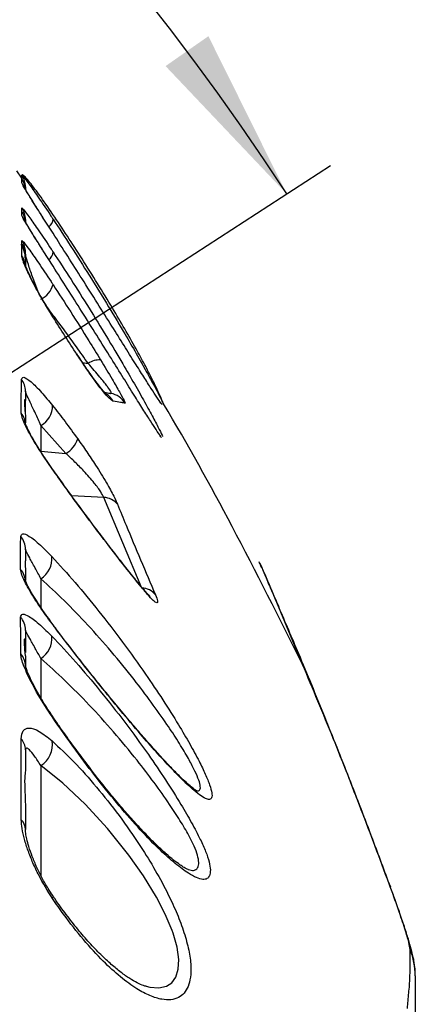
# Model space of a CAD drawing. Extents: x 0 to 8410, y 0 to 5940.
# Tile 109 of 110: x 7847 to 7960, y 4857 to 5140. Entities that reach past the tile are written whole.
import ezdxf

# ---------------------------------------------------------------- set-up
doc = ezdxf.new("R2010")
doc.units = 0
doc.header["$LTSCALE"] = 10
doc.layers.get('0').update_dxf_attribs({"linetype": 'CONTINUOUS'})
doc.styles.add('SLDTEXTSTYLE0', font='TXT', dxfattribs={"width": 0.605})
doc.dimstyles.new('SLDDIMSTYLE13', dxfattribs={"dimtxt": 50, "dimasz": 50, "dimexe": 0, "dimexo": 0.0625, "dimgap": 12.5, "dimtad": 1, "dimdec": 4, "dimlfac": 5, "dimzin": 12, "dimtxsty": 'SLDTEXTSTYLE0', "dimsah": 1, "dimcen": 0.09, "dimazin": 3, "dimtfac": 1, "dimtofl": 0, "dimtmove": 0, "dimatfit": 3, "dimtolj": 1, "dimtzin": 12})

# ---------------------------------------------------------------- blocks, each defined once
blk = doc.blocks.new('_D_22')
at = {"color": 7, "linetype": 'CONTINUOUS'}
for p, q in [((7304.49, 4933.16), (7304.49, 5441.31)), ((7609.98, 4886.56), (7936.11, 5098.36))]:
    blk.add_line(p, q, dxfattribs=at)
blk.add_arc((7304.49, 4688.18), 738.13, 33, 90, dxfattribs=at)
for points in [[(7304.49, 5426.31), (7354.21, 5417.12), (7354.71, 5432.11)], [(7923.53, 5090.19), (7901.05, 5135.48), (7888.75, 5126.89)]]:
    blk.add_solid(points, dxfattribs=at)
at = {"color": 7, "linetype": 'CONTINUOUS', "insert": (7641.8, 5418.29), "char_height": 50, "attachment_point": 1, "rotation": 331.5, "style": 'SLDTEXTSTYLE0'}
blk.add_mtext('57°', dxfattribs=at)

msp = doc.modelspace()

# ---------------------------------------------------------------- linework, layer by layer
at = {"color": 7, "linetype": 'CONTINUOUS'}
for p, q in [((7847.422146, 5094.692195), (7846.039735, 5096.809829)), ((7847.471022, 5095.147575), (7847.470962, 5094.236339)), ((7848.489486, 5092.177356), (7848.489486, 5091.673339)), ((7848.489486, 5082.795585), (7848.489486, 5082.28823)), ((7856.414103, 5078.848804), (7853.626095, 5083.217586)), ((7848.489486, 5071.598018), (7848.489486, 5072.960342)), ((7856.421374, 5069.381202), (7853.626155, 5073.782409)), ((7848.489486, 5070.789779), (7848.489486, 5069.063152)), ((7848.489486, 5033.493007), (7848.489486, 5030.80746)), ((7848.489486, 5026.831592), (7848.489486, 5030.80746)), ((7887.46693, 5030.021632), (7887.415432, 5030.08839)), ((7848.489486, 5026.353324), (7848.489486, 5024.352992)), ((7887.261294, 5020.668948), (7887.206577, 5020.740474)), ((7856.302106, 5011.086429), (7854.755365, 5013.316596)), ((7848.489486, 4988.05281), (7848.489486, 4984.776939)), ((7848.489486, 4981.859649), (7848.489486, 4979.203189)), ((7928.080641, 4954.981769), (7920.718097, 4972.705329)), ((7856.184208, 4966.74248), (7856.195115, 4966.727698)), ((7848.489486, 4964.845622), (7848.489486, 4962.267841)), ((7848.489486, 4962.267841), (7848.489486, 4958.352531)), ((7848.489486, 4957.403625), (7848.489486, 4954.424823)), ((7848.489486, 4930.440391), (7848.489486, 4924.392188)), ((7848.489486, 4914.574111), (7848.489486, 4907.544101))]:
    msp.add_line(p, q, dxfattribs=at)
at = {"color": 8, "linetype": 'CONTINUOUS'}
for p, q in [((7848.655545, 5091.184581), (7848.489486, 5092.177356)), ((7848.65775, 5081.786121), (7848.489486, 5082.795585)), ((7847.486936, 5075.749839), (7847.488069, 5076.768363)), ((7856.386983, 5054.804767), (7856.470071, 5054.783309)), ((7863.284074, 5044.038737), (7863.265418, 5044.169868)), ((7864.866339, 5041.763271), (7866.531514, 5041.406596)), ((7852.936529, 5023.647273), (7852.936529, 5016.27251)), ((7860.111617, 5015.579665), (7852.936529, 5023.647273)), ((7852.936529, 5016.27251), (7860.111617, 5015.579665)), ((7856.190049, 5011.123145), (7856.294774, 5011.084045)), ((7870.991551, 5002.921069), (7861.812317, 5003.380263)), ((7881.924593, 4976.872409), (7870.991551, 5002.921069)), ((7852.936529, 4979.580367), (7852.936529, 4971.334422)), ((7856.039607, 4966.801608), (7856.184208, 4966.74248)), ((7852.936529, 4956.631625), (7852.936529, 4945.347274)), ((7852.936529, 4925.865615), (7852.936529, 4894.187892)), ((7952.972375, 4891.941512), (7953.329765, 4891.059364))]:
    msp.add_line(p, q, dxfattribs=at)
at = {"color": 8, "linetype": 'CONTINUOUS', "flags": 128}
for points in [[(7847.474598, 5093.318904), (7847.4743, 5093.949283), (7847.474002, 5094.725574)], [(7847.481751, 5083.920444), (7847.481274, 5084.553683), (7847.480141, 5086.122001)], [(7881.311559, 4977.746928), (7881.096624, 4978.113616), (7881.015324, 4978.216613)], [(7920.718097, 4972.705329), (7921.221458, 4971.653426), (7921.279036, 4971.520389)], [(7856.12961, 4939.961398), (7856.315874, 4939.993346), (7856.335723, 4939.979041)], [(7883.169972, 4862.517322), (7884.230458, 4862.190688), (7886.779749, 4861.988986), (7888.993465, 4862.462962), (7890.566551, 4863.483871), (7891.733193, 4865.101779), (7892.412268, 4867.352927), (7892.541968, 4870.180572), (7892.034315, 4873.743022), (7890.908622, 4877.712691), (7890.614473, 4878.540481), (7888.632022, 4883.240665), (7886.150025, 4888.034785), (7882.401966, 4894.172156), (7878.23274, 4900.110686), (7872.059845, 4907.801116), (7865.627729, 4914.775813), (7859.229349, 4920.811141), (7852.936529, 4925.865615), (7852.936529, 4925.865615)]]:
    msp.add_lwpolyline(points, dxfattribs=at)
at = {"color": 8, "linetype": 'CONTINUOUS'}
for centre, radius, start, end in [((7842.501177, 5092.176481), 5.988309, 0.00836785, 33.86401119), ((7842.501582, 5082.794998), 5.987905, 0.0056134, 33.75346497), ((7853.583023, 5082.988862), 2.828845, 306.39534001, 359.12754213), ((7842.506201, 5073.45465), 5.983285, 359.99708145, 33.63005959), ((7853.586432, 5073.553552), 2.832472, 306.20639322, 358.8515947), ((7842.681217, 5069.052981), 5.809253, 8.98336156, 34.55632157), ((7850.364565, 5065.644619), 6.256899, 294.27147966, 345.61536698), ((7869.701425, 5037.145802), 5.310621, 85.81844578, 126.64820488), ((7842.798046, 5033.483883), 5.691448, 0.09185048, 37.1020789), ((7868.589181, 5027.593121), 5.93454, 30.38423701, 57.72705272), ((7871.989075, 5026.925793), 5.996781, 30.88443261, 79.98281733), ((7849.79484, 5029.345087), 6.506558, 298.87168847, 359.91525943), ((7842.797262, 5023.651669), 5.692233, 0.09974512, 38.07517538), ((7856.40275, 5022.074039), 7.47881, 299.73022511, 341.98077373), ((7870.864559, 4997.67647), 5.246137, 38.89268431, 88.61291864), ((7842.802724, 4988.040172), 5.686777, 0.12732758, 40.54527097), ((7849.410296, 4985.278372), 6.700864, 301.75146088, 5.82992025), ((7842.804816, 4978.55813), 5.684686, 0.13354795, 40.83133945), ((7881.834138, 4971.677891), 5.195305, 39.15601404, 89.00238611), ((7842.818792, 4964.832291), 5.67071, 0.13469972, 40.94180699), ((7849.316596, 4962.346068), 6.764523, 302.35306867, 6.45942798), ((7842.97413, 4954.406152), 5.515388, 0.19396142, 40.6059158), ((7843.748711, 4930.394214), 4.741001, 0.5580674, 42.48998156), ((7849.079828, 4931.894403), 7.156845, 302.60762087, 8.72101626), ((7844.432043, 4907.470952), 4.058103, 1.03284058, 44.99621044), ((7855.623973, 4888.143573), 0.806096, 323.05208103, 27.43384385), ((7940.555829, 4865.473268), 19.933646, 0.00127576, 22.36843961)]:
    msp.add_arc(centre, radius, start, end, dxfattribs=at)
at = {"color": 7, "linetype": 'CONTINUOUS'}
for points, knots in [([(7856.409632, 5084.227527), (7855.057346, 5086.197312), (7853.027042, 5089.15472), (7850.80198, 5092.147585), (7849.394995, 5093.930475), (7848.330674, 5095.129518), (7847.620647, 5095.759573), (7847.518904, 5095.595293), (7847.471081, 5095.518077)], [0, 0, 0, 0, 0.2959634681, 0.4443554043, 0.5926735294, 0.7339214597, 0.8749355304, 1, 1, 1, 1]), ([(7847.62212, 5094.214404), (7847.57991, 5094.263687), (7847.340446, 5094.543281), (7847.959743, 5093.773224), (7848.15196, 5092.496619), (7848.185026, 5092.277015)], [0, 0, 0, 0, 0.1505076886, 0.8538688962, 1, 1, 1, 1]), ([(7847.473644, 5095.513309), (7847.588897, 5095.429307), (7847.848896, 5095.239807), (7849.624909, 5092.860205), (7852.354914, 5088.987229), (7854.818429, 5085.34849), (7856.250905, 5083.188054), (7856.41154, 5082.945789)], [0, 0, 0, 0, 0.1939980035, 0.437640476, 0.6848941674, 0.9646648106, 1, 1, 1, 1]), ([(7847.474002, 5094.725574), (7847.474002, 5094.727958), (7847.474003, 5095.000685), (7847.473823, 5095.258122), (7847.473644, 5095.513309)], [0, 0, 0, 0, 0.008743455, 1, 1, 1, 1]), ([(7853.626155, 5083.218063), (7853.407864, 5083.56036), (7852.56928, 5084.875327), (7851.286464, 5086.908809), (7849.911822, 5089.108554), (7848.906064, 5090.754667), (7848.30711, 5091.764128), (7848.015103, 5092.290246), (7847.998497, 5092.323264), (7847.99298, 5092.334235)], [0, 0, 0, 0, 0.0746633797, 0.2868256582, 0.4953859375, 0.675140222, 0.8329984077, 0.9445105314, 1, 1, 1, 1]), ([(7847.63404, 5084.809745), (7847.590774, 5084.86002), (7847.352568, 5085.136817), (7847.972554, 5084.357672), (7848.161497, 5083.083982), (7848.193668, 5082.86711)], [0, 0, 0, 0, 0.1555162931, 0.8562097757, 1, 1, 1, 1]), ([(7853.626215, 5073.782886), (7853.412305, 5074.120003), (7852.579278, 5075.432839), (7851.300951, 5077.467596), (7849.926709, 5079.677768), (7848.919236, 5081.334695), (7848.316847, 5082.353419), (7848.021668, 5082.887832), (7848.003487, 5082.924093), (7847.99739, 5082.936252)], [0, 0, 0, 0, 0.0732481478, 0.2852498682, 0.4936680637, 0.6733612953, 0.8313785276, 0.943458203, 1, 1, 1, 1]), ([(7887.797677, 5030.47272), (7887.759902, 5030.588544), (7887.500144, 5031.384993), (7886.53878, 5033.544283), (7884.922712, 5036.938778), (7882.805509, 5041.026121), (7880.170389, 5045.86148), (7877.071436, 5051.30995), (7873.364925, 5057.601711), (7869.231433, 5064.395695), (7864.857997, 5071.362616), (7860.544821, 5078.049564), (7857.787993, 5082.168259), (7856.409632, 5084.227527)], [0, 0, 0, 0, 0.013493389, 0.0927862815, 0.1721178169, 0.2587878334, 0.3455024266, 0.4458555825, 0.5462564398, 0.6638825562, 0.7815455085, 0.8907769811, 1, 1, 1, 1]), ([(7856.41154, 5082.945789), (7858.119716, 5080.344302), (7861.585066, 5075.066707), (7866.788591, 5066.85617), (7871.877185, 5058.60766), (7876.277304, 5051.258148), (7879.990364, 5044.879645), (7882.946106, 5039.660783), (7885.438871, 5035.11908), (7887.109584, 5031.918821), (7887.976842, 5030.175721), (7888.090276, 5029.852867), (7888.099336, 5029.827083)], [0, 0, 0, 0, 0.12534140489, 0.25427817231, 0.37938533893, 0.50856974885, 0.60673947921, 0.70757513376, 0.80566542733, 0.90751556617, 0.9926137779, 1, 1, 1, 1]), ([(7887.803935, 5029.523814), (7887.692009, 5029.663232), (7887.360883, 5030.075689), (7886.286841, 5031.671043), (7884.642621, 5034.193918), (7882.518389, 5037.534184), (7879.910258, 5041.67754), (7876.841776, 5046.574368), (7873.230027, 5052.336609), (7869.180788, 5058.777486), (7864.89609, 5065.555694), (7860.59241, 5072.323905), (7857.815337, 5076.660618), (7856.414103, 5078.848804)], [0, 0, 0, 0, 0.0402829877, 0.1191748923, 0.2000778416, 0.2850646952, 0.3720066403, 0.4680628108, 0.566237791, 0.6765776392, 0.7894451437, 0.8937598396, 1, 1, 1, 1]), ([(7847.484612, 5075.287784), (7847.429162, 5075.449574), (7847.328755, 5075.742539), (7847.410472, 5075.730784), (7847.447061, 5075.72552)], [0, 0, 0, 0, 0.5522524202, 1, 1, 1, 1]), ([(7847.484612, 5075.287784), (7847.748115, 5074.708278), (7848.193341, 5073.729118), (7848.403648, 5071.641756), (7848.489486, 5070.789779)], [0, 0, 0, 0, 0.5918403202, 1, 1, 1, 1]), ([(7848.489486, 5072.960342), (7848.333278, 5073.800733), (7848.061486, 5075.262961), (7847.658368, 5075.604566), (7847.486936, 5075.749839)], [0, 0, 0, 0, 0.5747339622, 1, 1, 1, 1]), ([(7856.418335, 5073.496783), (7858.140501, 5070.861273), (7861.584799, 5065.590306), (7866.781637, 5057.351722), (7871.807345, 5049.15972), (7876.193438, 5041.797777), (7879.85298, 5035.476571), (7882.811274, 5030.229769), (7885.262524, 5025.736912), (7886.932673, 5022.519401), (7887.776566, 5020.810287), (7887.889701, 5020.48638), (7887.897216, 5020.464862)], [0, 0, 0, 0, 0.1269958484, 0.2539890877, 0.3810219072, 0.5079611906, 0.6075492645, 0.7070620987, 0.807126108, 0.9070954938, 0.9938281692, 1, 1, 1, 1]), ([(7854.606532, 5057.841743), (7854.123371, 5058.654284), (7853.036744, 5060.481685), (7851.564245, 5063.144077), (7850.228208, 5065.714505), (7849.273105, 5067.738196), (7848.705563, 5069.077013), (7848.437, 5069.829337), (7848.410085, 5069.926247), (7848.399364, 5069.964851)], [0, 0, 0, 0, 0.14828704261, 0.33349652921, 0.51661053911, 0.69273131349, 0.82894545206, 0.93186028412, 1, 1, 1, 1]), ([(7887.59365, 5020.174945), (7887.482177, 5020.314529), (7887.148405, 5020.732473), (7886.071835, 5022.339425), (7884.425947, 5024.876759), (7882.30934, 5028.220081), (7879.699365, 5032.384827), (7876.646275, 5037.278196), (7873.034479, 5043.068007), (7869.011603, 5049.494179), (7864.75103, 5056.265507), (7860.517633, 5062.954144), (7857.78676, 5067.238903), (7856.421374, 5069.381202)], [0, 0, 0, 0, 0.0402139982, 0.1204094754, 0.2006439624, 0.2868978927, 0.3731928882, 0.4705603, 0.5679784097, 0.6797607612, 0.7915826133, 0.8957952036, 1, 1, 1, 1]), ([(7856.425308, 5064.090217), (7858.111962, 5061.497067), (7861.533762, 5056.236212), (7866.153728, 5048.882466), (7868.962069, 5044.286142), (7870.08866, 5042.442287)], [0, 0, 0, 0, 0.3679307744, 0.7464399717, 1, 1, 1, 1]), ([(7856.477999, 5054.783309), (7855.965279, 5055.597941), (7855.31501, 5056.631116), (7854.730229, 5057.630374), (7854.606532, 5057.841743)], [0, 0, 0, 0, 0.7884743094, 1, 1, 1, 1]), ([(7871.785306, 5032.527888), (7871.767944, 5032.54283), (7871.724681, 5032.580061), (7871.268102, 5033.053891), (7870.514443, 5033.935266), (7869.427133, 5035.310036), (7868.024721, 5037.197779), (7866.356482, 5039.556639), (7864.734548, 5041.932117), (7863.681956, 5043.544782), (7863.266491, 5044.181312)], [0, 0, 0, 0, 0.0612688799, 0.1526733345, 0.2583460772, 0.3893583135, 0.5368441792, 0.7015061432, 0.8821823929, 1, 1, 1, 1]), ([(7848.31705, 5030.979598), (7848.282749, 5031.031773), (7848.136563, 5031.254131), (7848.204967, 5029.732849), (7848.402461, 5027.387019), (7848.489486, 5026.353324)], [0, 0, 0, 0, 0.1463822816, 0.623851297, 1, 1, 1, 1]), ([(7871.192478, 5033.155406), (7871.511539, 5033.099036), (7872.712644, 5032.886828), (7872.89688, 5032.854729), (7873.032176, 5032.831157)], [0, 0, 0, 0, 0.2656389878, 1, 1, 1, 1]), ([(7928.074919, 4954.978431), (7921.426851, 4968.231325), (7908.750854, 4993.500866), (7895.058787, 5018.39008), (7888.041727, 5029.977769), (7887.988888, 5030.065025)], [0, 0, 0, 0, 0.52257578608, 0.99640498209, 1, 1, 1, 1]), ([(7854.755365, 5013.316596), (7854.754391, 5013.318027), (7854.093183, 5014.289581), (7852.883359, 5016.13709), (7851.25729, 5018.767187), (7849.991364, 5020.986609), (7849.118536, 5022.695048), (7848.630163, 5023.779754), (7848.428284, 5024.365733), (7848.430213, 5024.359706), (7848.430835, 5024.357761)], [0, 0, 0, 0, 0.0002781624, 0.1889145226, 0.3744514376, 0.5577465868, 0.7132169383, 0.8455707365, 0.950161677, 1, 1, 1, 1]), ([(7868.425452, 4994.430984), (7867.843955, 4995.202965), (7866.04166, 4997.595648), (7862.977178, 5001.759691), (7859.49412, 5006.556622), (7857.291913, 5009.679296), (7856.298887, 5011.087382)], [0, 0, 0, 0, 0.1439042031, 0.4460177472, 0.7501964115, 1, 1, 1, 1]), ([(7881.019734, 4978.221858), (7880.673127, 4978.647018), (7879.39, 4980.220943), (7876.948307, 4983.30645), (7873.710564, 4987.465631), (7870.835723, 4991.215476), (7869.044529, 4993.605081), (7868.425452, 4994.430984)], [0, 0, 0, 0, 0.0912108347, 0.3376593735, 0.5949327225, 0.8599994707, 1, 1, 1, 1]), ([(7848.489486, 4984.776939), (7848.462822, 4984.656355), (7848.412296, 4984.427858), (7848.464725, 4982.683474), (7848.489486, 4981.859649)], [0, 0, 0, 0, 0.5277272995, 1, 1, 1, 1]), ([(7921.293818, 4971.496547), (7920.982129, 4972.218346), (7920.057806, 4974.358865), (7918.71162, 4977.57191), (7917.333177, 4980.762675), (7916.365661, 4982.908874), (7915.787579, 4984.017214), (7915.60372, 4984.36972)], [0, 0, 0, 0, 0.1393237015, 0.4131690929, 0.7340366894, 0.9154107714, 1, 1, 1, 1]), ([(7920.718097, 4972.705329), (7920.052818, 4974.258644), (7918.722376, 4977.365002), (7917.139272, 4981.183467), (7916.117346, 4983.638272), (7915.736254, 4984.259604), (7915.654384, 4984.393085)], [0, 0, 0, 0, 0.3029435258, 0.60583440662, 0.91532183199, 1, 1, 1, 1]), ([(7856.203281, 4966.732467), (7855.704546, 4967.401681), (7854.517537, 4968.994441), (7852.834654, 4971.423605), (7851.210269, 4973.916947), (7849.908771, 4976.095072), (7849.03782, 4977.756115), (7848.580102, 4978.765475), (7848.424366, 4979.254318), (7848.435895, 4979.202679), (7848.438763, 4979.189838)], [0, 0, 0, 0, 0.1181849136, 0.2812851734, 0.4427623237, 0.6033635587, 0.7559279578, 0.8725939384, 0.9683155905, 1, 1, 1, 1]), ([(7884.336018, 4974.451984), (7884.339559, 4974.449321), (7884.379997, 4974.418917), (7884.171781, 4974.593653), (7883.684496, 4975.091561), (7882.800752, 4976.07033), (7881.885413, 4977.142277), (7881.223312, 4977.967874), (7881.02498, 4978.215182)], [0, 0, 0, 0, 0.013641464, 0.155789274, 0.347203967, 0.5843675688, 0.8754972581, 1, 1, 1, 1]), ([(7953.349792, 4890.963042), (7951.656203, 4895.554364), (7947.730877, 4906.195928), (7941.431647, 4922.504784), (7934.343383, 4940.293602), (7927.595066, 4956.752673), (7923.171741, 4967.043862), (7921.254419, 4971.504653)], [0, 0, 0, 0, 0.1600706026, 0.3710046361, 0.5913777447, 0.8228797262, 1, 1, 1, 1]), ([(7862.574302, 4958.274806), (7861.272543, 4959.958814), (7859.09686, 4962.773364), (7857.000046, 4965.590765), (7856.157803, 4966.722453)], [0, 0, 0, 0, 0.5983221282, 1, 1, 1, 1]), ([(7848.489486, 4957.403625), (7848.396162, 4958.555724), (7848.191044, 4961.087947), (7848.22485, 4962.550656), (7848.346126, 4962.391405), (7848.371231, 4962.35844)], [0, 0, 0, 0, 0.3983065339, 0.8754459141, 1, 1, 1, 1]), ([(7897.753202, 4918.607677), (7897.731148, 4918.618181), (7897.678602, 4918.643207), (7897.097051, 4919.013657), (7896.126638, 4919.761752), (7894.715224, 4920.985846), (7892.887628, 4922.722854), (7890.686181, 4924.942565), (7888.108016, 4927.673566), (7885.150518, 4930.935517), (7881.893418, 4934.645636), (7878.37008, 4938.772528), (7874.595015, 4943.281886), (7870.639317, 4948.098089), (7866.609509, 4953.132432), (7863.897792, 4956.540792), (7862.580004, 4958.267336), (7862.574302, 4958.274806)], [0, 0, 0, 0, 0.0312024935, 0.0743430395, 0.1253582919, 0.183291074, 0.2463558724, 0.3120708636, 0.3863226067, 0.4645382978, 0.5466031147, 0.6321218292, 0.7207689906, 0.8139673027, 0.9071688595, 0.9995983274, 1, 1, 1, 1]), ([(7856.348538, 4939.983333), (7855.883007, 4940.665364), (7854.751918, 4942.32248), (7853.130284, 4944.947541), (7851.53154, 4947.731144), (7850.216467, 4950.263768), (7849.288686, 4952.297667), (7848.745548, 4953.703361), (7848.502546, 4954.539883), (7848.484065, 4954.649224), (7848.476135, 4954.696143)], [0, 0, 0, 0, 0.1066799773, 0.2591978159, 0.4126819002, 0.5649898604, 0.7118526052, 0.8295968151, 0.9268783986, 1, 1, 1, 1]), ([(7895.302736, 4895.969833), (7895.317185, 4895.966655), (7895.379889, 4895.952867), (7894.966033, 4896.096136), (7894.142843, 4896.541484), (7892.815762, 4897.396843), (7891.060009, 4898.71706), (7888.878853, 4900.551228), (7886.318307, 4902.913276), (7883.411824, 4905.809479), (7880.196447, 4909.234541), (7876.756253, 4913.117386), (7873.138389, 4917.419548), (7869.404089, 4922.076457), (7865.611088, 4927.008773), (7861.847806, 4932.106905), (7858.734404, 4936.455288), (7856.937979, 4939.086734), (7856.330775, 4939.97618)], [0, 0, 0, 0, 0.0112885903, 0.0489896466, 0.092444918, 0.1424125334, 0.1984981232, 0.2594880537, 0.3246001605, 0.3959740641, 0.470571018, 0.5480773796, 0.6279366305, 0.709974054, 0.7927545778, 0.8759597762, 0.9580735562, 1, 1, 1, 1]), ([(7848.489486, 4924.392188), (7848.404214, 4923.85891), (7848.221019, 4922.713237), (7848.295632, 4919.063992), (7848.433657, 4915.86719), (7848.489486, 4914.574111)], [0, 0, 0, 0, 0.3414877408, 0.7336376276, 1, 1, 1, 1]), ([(7856.350385, 4888.535464), (7855.898133, 4889.205084), (7854.831051, 4890.785043), (7853.272577, 4893.540358), (7851.731856, 4896.635614), (7850.432754, 4899.715801), (7849.475681, 4902.473353), (7848.867821, 4904.748168), (7848.570117, 4906.333773), (7848.48795, 4907.276212), (7848.492606, 4907.463231), (7848.493599, 4907.503093)], [0, 0, 0, 0, 0.1058723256, 0.2498042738, 0.39567197, 0.5406786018, 0.6813474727, 0.7987684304, 0.8990793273, 0.97848962, 1, 1, 1, 1]), ([(7960.470997, 4865.852798), (7960.46751, 4866.145248), (7960.456932, 4867.032252), (7960.328214, 4868.208916), (7960.136402, 4869.567795), (7959.858701, 4870.967655), (7959.418814, 4872.826407), (7958.736503, 4875.261724), (7957.692827, 4878.615759), (7956.340294, 4882.649823), (7954.881139, 4886.817428), (7953.78997, 4889.790969), (7953.327321, 4891.051734)], [0, 0, 0, 0, 0.0188383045, 0.0571366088, 0.1033691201, 0.1632168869, 0.2464020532, 0.3906569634, 0.5490482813, 0.7190190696, 0.8808656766, 1, 1, 1, 1]), ([(7883.151316, 4862.462009), (7882.924444, 4862.519511), (7882.238741, 4862.693309), (7880.653162, 4863.384823), (7878.467145, 4864.630651), (7875.941612, 4866.402023), (7873.134383, 4868.708914), (7870.08497, 4871.564031), (7866.865965, 4874.946008), (7863.544818, 4878.793328), (7860.215251, 4883.047798), (7857.795316, 4886.319919), (7856.531883, 4888.226524), (7856.340431, 4888.515437)], [0, 0, 0, 0, 0.0444294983, 0.1342850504, 0.2264902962, 0.3231433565, 0.4247596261, 0.5311362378, 0.6419951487, 0.7537364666, 0.8669574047, 0.9798396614, 1, 1, 1, 1]), ([(7960.489475, 4865.473712), (7960.489475, 4862.583824), (7960.489475, 4856.803989), (7960.489475, 4850.16508), (7960.489475, 4846.845592)], [0, 0, 0, 0, 0.4999950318, 1, 1, 1, 1])]:
    msp.add_open_spline(points, degree=3, knots=knots, dxfattribs=at)
at = {"color": 8, "linetype": 'CONTINUOUS'}
for points, knots in [([(7853.626095, 5083.217586), (7853.251443, 5083.803864), (7852.215156, 5085.425507), (7850.813347, 5087.654348), (7849.097391, 5090.413216), (7847.770424, 5092.620838), (7847.561314, 5093.11428), (7847.474598, 5093.318904)], [0, 0, 0, 0, 0.1077148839, 0.2979391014, 0.4880470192, 0.7876989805, 1, 1, 1, 1]), ([(7847.480141, 5086.122001), (7847.59498, 5086.037913), (7847.854224, 5085.848089), (7849.625582, 5083.46279), (7852.350801, 5079.580057), (7854.816149, 5075.924345), (7856.252223, 5073.748468), (7856.418335, 5073.496783)], [0, 0, 0, 0, 0.1935129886, 0.4368478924, 0.6838133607, 0.9634266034, 1, 1, 1, 1]), ([(7853.626155, 5073.782409), (7853.254829, 5074.36633), (7852.222549, 5075.989618), (7850.823084, 5078.224443), (7849.107921, 5080.996501), (7847.778987, 5083.216778), (7847.568976, 5083.71395), (7847.481751, 5083.920444)], [0, 0, 0, 0, 0.1069490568, 0.2973163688, 0.487595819, 0.787180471, 1, 1, 1, 1]), ([(7847.488069, 5076.768363), (7847.602052, 5076.684479), (7847.859625, 5076.494922), (7849.615905, 5074.122534), (7852.316843, 5070.261193), (7854.78379, 5066.589488), (7856.235241, 5064.379601), (7856.425308, 5064.090217)], [0, 0, 0, 0, 0.1918606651, 0.433558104, 0.6790205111, 0.9579677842, 1, 1, 1, 1]), ([(7847.465538, 5072.348083), (7847.470267, 5073.077396), (7847.478048, 5074.277459), (7847.482762, 5075.003126), (7847.484612, 5075.287784)], [0, 0, 0, 0, 0.6077296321, 1, 1, 1, 1]), ([(7852.042936, 5062.309707), (7851.643098, 5063.364774), (7850.700094, 5065.853112), (7849.546419, 5069.135528), (7848.677623, 5071.946902), (7848.546924, 5072.994131), (7848.489486, 5073.454345)], [0, 0, 0, 0, 0.2094919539, 0.4940794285, 0.7776685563, 1, 1, 1, 1]), ([(7856.386983, 5054.804767), (7855.027722, 5057.031773), (7852.986839, 5060.375547), (7850.774325, 5064.44688), (7849.145839, 5067.667159), (7848.163744, 5069.932696), (7847.5815, 5071.576102), (7847.510967, 5072.045651), (7847.465538, 5072.348083)], [0, 0, 0, 0, 0.2920872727, 0.4385590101, 0.5849691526, 0.8003549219, 0.8714106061, 1, 1, 1, 1]), ([(7866.531514, 5041.406596), (7865.410561, 5043.002947), (7862.665052, 5046.912829), (7858.72791, 5052.335349), (7855.961325, 5055.960618), (7854.879104, 5057.378734)], [0, 0, 0, 0, 0.29582061, 0.7245423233, 1, 1, 1, 1]), ([(7863.284074, 5044.038737), (7862.131796, 5045.808012), (7859.813294, 5049.367974), (7857.533657, 5052.98525), (7856.386983, 5054.804767)], [0, 0, 0, 0, 0.4969924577, 1, 1, 1, 1]), ([(7873.708629, 5030.594791), (7873.380913, 5030.779963), (7872.728747, 5031.148463), (7870.557801, 5033.6574), (7868.051304, 5037.018137), (7865.490989, 5040.700482), (7864.019995, 5042.925559), (7863.284074, 5044.038737)], [0, 0, 0, 0, 0.2015243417, 0.4010408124, 0.6617856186, 0.8307955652, 1, 1, 1, 1]), ([(7870.08866, 5042.442287), (7871.233375, 5040.540328), (7873.270936, 5037.154893), (7875.618101, 5033.069259), (7877.045199, 5030.440201), (7877.105914, 5030.147033), (7877.135538, 5030.003989)], [0, 0, 0, 0, 0.3021110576, 0.5377494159, 0.7744563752, 1, 1, 1, 1]), ([(7873.032176, 5032.831157), (7873.112366, 5032.861154), (7873.222284, 5032.902272), (7872.971861, 5033.473478), (7872.519041, 5034.169718), (7871.475404, 5035.583931), (7869.676919, 5037.833752), (7867.685713, 5040.095549), (7866.531514, 5041.406596)], [0, 0, 0, 0, 0.1555721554, 0.2132448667, 0.3938918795, 0.4370784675, 0.6737035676, 1, 1, 1, 1]), ([(7847.278201, 5027.16204), (7847.284155, 5028.15192), (7847.303745, 5031.408845), (7847.323546, 5034.656548), (7847.337329, 5036.917174)], [0, 0, 0, 0, 0.3039308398, 1, 1, 1, 1]), ([(7847.337329, 5036.917174), (7847.493298, 5037.21947), (7847.822606, 5037.857727), (7849.97863, 5036.371761), (7852.885439, 5033.507868), (7855.210409, 5030.66804), (7856.30139, 5029.335464)], [0, 0, 0, 0, 0.2367729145, 0.4999142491, 0.7653371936, 1, 1, 1, 1]), ([(7852.936529, 5023.647273), (7852.393015, 5024.839631), (7851.225592, 5027.400714), (7849.780312, 5030.450343), (7848.723839, 5032.718827), (7848.565112, 5033.24318), (7848.489486, 5033.493007)], [0, 0, 0, 0, 0.2289431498, 0.4917504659, 0.7578455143, 1, 1, 1, 1]), ([(7877.135538, 5030.003989), (7876.991621, 5030.030629), (7876.62409, 5030.098659), (7876.044591, 5030.190168), (7874.488007, 5030.459791), (7873.708629, 5030.594791)], [0, 0, 0, 0, 0.2431988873, 0.6210710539, 1, 1, 1, 1]), ([(7856.30139, 5029.335464), (7857.486312, 5027.819467), (7859.869752, 5024.77008), (7862.295135, 5021.436747), (7863.514744, 5019.760574)], [0, 0, 0, 0, 0.4971478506, 1, 1, 1, 1]), ([(7856.190049, 5011.123145), (7855.055108, 5012.773991), (7852.545513, 5016.424361), (7849.982883, 5020.703254), (7848.423737, 5023.724329), (7847.503743, 5025.815292), (7847.358697, 5026.681388), (7847.278201, 5027.16204)], [0, 0, 0, 0, 0.2408029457, 0.5324664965, 0.676526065, 0.8204833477, 1, 1, 1, 1]), ([(7863.514744, 5019.760574), (7864.379636, 5018.539771), (7866.108076, 5016.100064), (7868.946267, 5011.806268), (7871.676261, 5007.366708), (7873.866354, 5003.409204), (7874.617353, 5001.715472), (7874.94775, 5000.970328)], [0, 0, 0, 0, 0.1889829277, 0.3776721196, 0.6286813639, 0.8366413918, 1, 1, 1, 1]), ([(7870.991551, 5002.921069), (7870.74445, 5003.424456), (7870.16852, 5004.597726), (7868.129978, 5007.326056), (7865.517008, 5010.290566), (7862.721176, 5013.151878), (7860.981991, 5014.769918), (7860.111617, 5015.579665)], [0, 0, 0, 0, 0.146860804, 0.3422957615, 0.5950287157, 0.7973324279, 1, 1, 1, 1]), ([(7881.311559, 4977.746928), (7879.696474, 4979.762705), (7876.423709, 4983.847423), (7871.031587, 4990.849106), (7865.384632, 4998.368807), (7860.370219, 5005.222612), (7857.333243, 5009.509466), (7856.190049, 5011.123145)], [0, 0, 0, 0, 0.2082946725, 0.4220828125, 0.6409110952, 0.8648299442, 1, 1, 1, 1]), ([(7874.94775, 5000.970328), (7875.761438, 4998.975483), (7879.297032, 4990.307586), (7883.006764, 4981.635026), (7885.862731, 4974.958385)], [0, 0, 0, 0, 0.23014180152, 1, 1, 1, 1]), ([(7847.106063, 4982.274974), (7847.107542, 4983.300746), (7847.112103, 4986.463825), (7847.119241, 4989.610578), (7847.124063, 4991.736854)], [0, 0, 0, 0, 0.3242954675, 1, 1, 1, 1]), ([(7847.124063, 4991.736854), (7847.259396, 4992.097961), (7847.53578, 4992.835435), (7849.553131, 4991.936726), (7852.45064, 4989.683932), (7854.943459, 4987.123013), (7856.076502, 4985.959018)], [0, 0, 0, 0, 0.2385695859, 0.4872207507, 0.7669303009, 1, 1, 1, 1]), ([(7852.936529, 4979.580367), (7852.371373, 4980.643747), (7851.112372, 4983.01264), (7849.673991, 4985.622641), (7848.685007, 4987.480104), (7848.55437, 4987.862756), (7848.489486, 4988.05281)], [0, 0, 0, 0, 0.2240729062, 0.4991677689, 0.7512495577, 1, 1, 1, 1]), ([(7856.076502, 4985.959018), (7858.296837, 4983.519882), (7862.738207, 4978.640841), (7869.626611, 4970.25959), (7876.449169, 4961.379458), (7882.628711, 4952.759191), (7888.007814, 4944.752), (7892.271155, 4937.994769), (7895.757117, 4932.063334), (7898.350978, 4927.277976), (7900.25503, 4923.335622), (7901.515281, 4920.233402), (7902.133543, 4917.932865), (7902.098728, 4916.535441), (7901.432813, 4916.054855), (7900.249205, 4916.352685), (7898.548434, 4917.416469), (7896.314291, 4919.232288), (7893.558955, 4921.817484), (7890.116429, 4925.334798), (7886.102711, 4929.702074), (7881.248716, 4935.235235), (7875.809301, 4941.677886), (7869.540686, 4949.361779), (7862.850189, 4957.800948), (7858.30957, 4963.801693), (7856.039607, 4966.801608)], [0, 0, 0, 0, 0.0568847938, 0.1137875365, 0.1711509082, 0.2284809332, 0.2744137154, 0.3203037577, 0.3574509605, 0.394562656, 0.4260972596, 0.4576122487, 0.4892659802, 0.5209131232, 0.5500364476, 0.5791696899, 0.6089198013, 0.6386863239, 0.672495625, 0.706323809, 0.7466864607, 0.7870712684, 0.8361059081, 0.8851600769, 0.9425887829, 1, 1, 1, 1]), ([(7856.039607, 4966.801608), (7854.86782, 4968.41061), (7852.302113, 4971.933628), (7849.24297, 4976.831768), (7847.397021, 4980.501634), (7847.188134, 4981.774762), (7847.106063, 4982.274974)], [0, 0, 0, 0, 0.2402738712, 0.5260959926, 0.8138032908, 1, 1, 1, 1]), ([(7897.396766, 4918.744052), (7897.613164, 4918.676048), (7898.24171, 4918.478524), (7898.738528, 4918.910515), (7898.790521, 4920.126678), (7898.165044, 4922.194777), (7896.906197, 4924.975995), (7895.002399, 4928.516458), (7892.416915, 4932.795985), (7888.939588, 4938.090899), (7884.697772, 4944.08203), (7879.345204, 4951.140295), (7873.205364, 4958.663975), (7866.43259, 4966.317483), (7859.593363, 4973.448737), (7855.155275, 4977.536673), (7852.936529, 4979.580367)], [0, 0, 0, 0, 0.02654411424, 0.07709978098, 0.13194967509, 0.18681578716, 0.24180971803, 0.29685052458, 0.36236473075, 0.42795226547, 0.50982167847, 0.59177797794, 0.69452043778, 0.79732879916, 0.89867800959, 1, 1, 1, 1]), ([(7885.862731, 4974.958385), (7886.119608, 4974.297937), (7886.635055, 4972.972685), (7886.368399, 4972.456958), (7885.287995, 4973.217032), (7883.568848, 4975.01354), (7882.084633, 4976.8108), (7881.311559, 4977.746928)], [0, 0, 0, 0, 0.2018740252, 0.405079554, 0.5943487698, 0.7887106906, 1, 1, 1, 1]), ([(7847.102307, 4968.548263), (7847.235466, 4968.927085), (7847.507517, 4969.70104), (7849.533717, 4968.866532), (7852.437293, 4966.694138), (7854.925243, 4964.215736), (7856.038176, 4963.107074)], [0, 0, 0, 0, 0.2402438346, 0.4908310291, 0.7722337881, 1, 1, 1, 1]), ([(7847.161435, 4957.995856), (7847.15591, 4959.203487), (7847.138494, 4963.009953), (7847.11699, 4966.301194), (7847.102307, 4968.548263)], [0, 0, 0, 0, 0.3172577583, 1, 1, 1, 1]), ([(7852.936529, 4956.631625), (7852.381098, 4957.647889), (7851.123029, 4959.94976), (7849.680292, 4962.493138), (7848.685195, 4964.307558), (7848.554414, 4964.667114), (7848.489486, 4964.845622)], [0, 0, 0, 0, 0.2186964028, 0.4953547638, 0.7494600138, 1, 1, 1, 1]), ([(7856.038176, 4963.107074), (7858.326488, 4960.666491), (7862.903909, 4955.784476), (7870.016944, 4947.359428), (7877.061301, 4938.398211), (7883.370185, 4929.740328), (7888.782865, 4921.758475), (7892.945727, 4915.163512), (7896.289912, 4909.422508), (7898.68218, 4904.877276), (7900.348154, 4901.119163), (7901.35101, 4898.120741), (7901.711443, 4895.771065), (7901.463776, 4894.153906), (7900.689218, 4893.2989), (7899.471054, 4893.084676), (7897.691486, 4893.594683), (7895.061153, 4895.025149), (7891.590451, 4897.600181), (7886.946706, 4901.740563), (7881.527372, 4907.288827), (7875.428443, 4914.223105), (7869.188699, 4921.950347), (7862.65731, 4930.579429), (7858.387918, 4936.715633), (7856.12961, 4939.961398)], [0, 0, 0, 0, 0.0590659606, 0.1181524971, 0.1778249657, 0.2374580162, 0.2836321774, 0.3297608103, 0.3654748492, 0.4011430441, 0.430225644, 0.4592898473, 0.4883892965, 0.5174932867, 0.544815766, 0.5721523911, 0.6035321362, 0.6349377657, 0.6782405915, 0.7215912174, 0.7755860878, 0.8296218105, 0.8841792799, 0.9387362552, 1, 1, 1, 1]), ([(7856.12961, 4939.961398), (7854.743275, 4942.088797), (7851.964715, 4946.352635), (7849.4172, 4951.251613), (7848.022812, 4954.504669), (7847.312755, 4956.589968), (7847.211607, 4957.529724), (7847.161435, 4957.995856)], [0, 0, 0, 0, 0.28476684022, 0.57074365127, 0.71465364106, 0.85846392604, 1, 1, 1, 1]), ([(7895.313524, 4896.01847), (7895.58265, 4895.92809), (7896.410117, 4895.650203), (7897.313069, 4895.846277), (7898.11281, 4896.537946), (7898.366381, 4897.947215), (7898.015605, 4900.012378), (7897.014476, 4902.67487), (7895.347192, 4906.029483), (7892.967817, 4910.073754), (7889.637795, 4915.187027), (7885.500654, 4921.027109), (7880.117643, 4928.062997), (7873.851187, 4935.61879), (7866.859522, 4943.339556), (7859.798565, 4950.503076), (7855.223668, 4954.58896), (7852.936529, 4956.631625)], [0, 0, 0, 0, 0.0221799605, 0.0681956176, 0.1141941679, 0.1624805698, 0.2107515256, 0.2591577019, 0.3076106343, 0.3683284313, 0.4291321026, 0.5087957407, 0.5885545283, 0.6921496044, 0.7958235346, 0.8979255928, 1, 1, 1, 1]), ([(7952.972375, 4891.941512), (7950.311114, 4899.063249), (7944.988005, 4913.308295), (7936.700522, 4934.499807), (7931.037306, 4947.956349), (7928.080641, 4954.981769)], [0, 0, 0, 0, 0.3233241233, 0.6467196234, 1, 1, 1, 1]), ([(7847.244703, 4933.596576), (7847.377736, 4934.480494), (7847.640085, 4936.223629), (7849.496324, 4936.888969), (7852.269301, 4936.093107), (7854.868827, 4934.009568), (7856.153928, 4932.979549)], [0, 0, 0, 0, 0.23433191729, 0.46211545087, 0.73409135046, 1, 1, 1, 1]), ([(7847.301745, 4910.340274), (7847.296282, 4912.808646), (7847.284251, 4918.244524), (7847.265168, 4926.066637), (7847.251531, 4931.084365), (7847.244703, 4933.596576)], [0, 0, 0, 0, 0.293458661, 0.6462579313, 1, 1, 1, 1]), ([(7856.153928, 4932.979549), (7858.240496, 4931.031235), (7862.414303, 4927.133978), (7868.935526, 4919.815314), (7875.411835, 4911.66098), (7881.108471, 4903.516143), (7885.853656, 4895.812776), (7889.3828, 4889.273827), (7892.136076, 4883.257023), (7894.161531, 4877.856772), (7895.518257, 4872.778809), (7896.109895, 4868.437678), (7895.973743, 4864.976215), (7895.299671, 4862.346073), (7894.119078, 4860.421219), (7892.462, 4859.108302), (7890.322913, 4858.494247), (7887.574783, 4858.620997), (7884.308777, 4859.643421), (7880.312931, 4861.760043), (7875.812724, 4865.039668), (7870.634248, 4869.750894), (7865.134244, 4875.760431), (7860.227384, 4881.958984), (7857.324677, 4886.138013), (7856.26819, 4887.659038)], [0, 0, 0, 0, 0.0611853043, 0.1223903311, 0.184258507, 0.2460761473, 0.2914144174, 0.3367011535, 0.3724186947, 0.4081004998, 0.4441871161, 0.4802503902, 0.5110516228, 0.5418609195, 0.572101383, 0.6023571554, 0.6366393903, 0.6709431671, 0.7122099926, 0.753498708, 0.8032821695, 0.8530821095, 0.9102024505, 0.9673167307, 1, 1, 1, 1]), ([(7852.936529, 4925.865615), (7852.294299, 4926.864431), (7850.981012, 4928.906896), (7849.605008, 4930.487543), (7848.68701, 4931.135397), (7848.556275, 4930.675393), (7848.489486, 4930.440391)], [0, 0, 0, 0, 0.2580450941, 0.5276732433, 0.7587027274, 1, 1, 1, 1]), ([(7856.26819, 4887.659038), (7854.892165, 4889.856636), (7852.823595, 4893.16027), (7850.620284, 4897.903213), (7849.224119, 4901.410276), (7848.170115, 4904.760454), (7847.455717, 4907.836504), (7847.352107, 4909.52132), (7847.301745, 4910.340274)], [0, 0, 0, 0, 0.2888942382, 0.4342926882, 0.5796548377, 0.722446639, 0.865087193, 1, 1, 1, 1]), ([(7958.989584, 4873.059238), (7958.913306, 4873.628229), (7958.760735, 4874.766326), (7957.559265, 4878.818418), (7955.706758, 4884.405841), (7953.883935, 4889.429351), (7952.972375, 4891.941512)], [0, 0, 0, 0, 0.2451554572, 0.4903597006, 0.7451385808, 1, 1, 1, 1]), ([(7958.235048, 4856.048072), (7958.289744, 4856.810029), (7958.453829, 4859.095885), (7958.886527, 4862.720969), (7959.038733, 4867.642335), (7959.006796, 4871.16218), (7958.989584, 4873.059238)], [0, 0, 0, 0, 0.1362773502, 0.4088292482, 0.6813822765, 1, 1, 1, 1])]:
    msp.add_open_spline(points, degree=3, knots=knots, dxfattribs=at)

# ---------------------------------------------------------------- dimensions: what is measured, and where the dimension line sits
at = {"color": 7, "linetype": 'CONTINUOUS'}
dim = msp.add_angular_dim_2l(base=(7656.693033, 5336.857541), line1=((7304.489457, 4913.16001), (7304.489457, 4463.198486)), line2=((7593.202349, 4875.671592), (7493.957003, 4811.220911)), dimstyle='SLDDIMSTYLE13', dxfattribs=at)
dim.commit()
dim.dimension.update_dxf_attribs({"geometry": '_D_22', "text_midpoint": (7656.693033, 5336.857541), "dimtype": 162})

doc.saveas('drawing.dxf')
